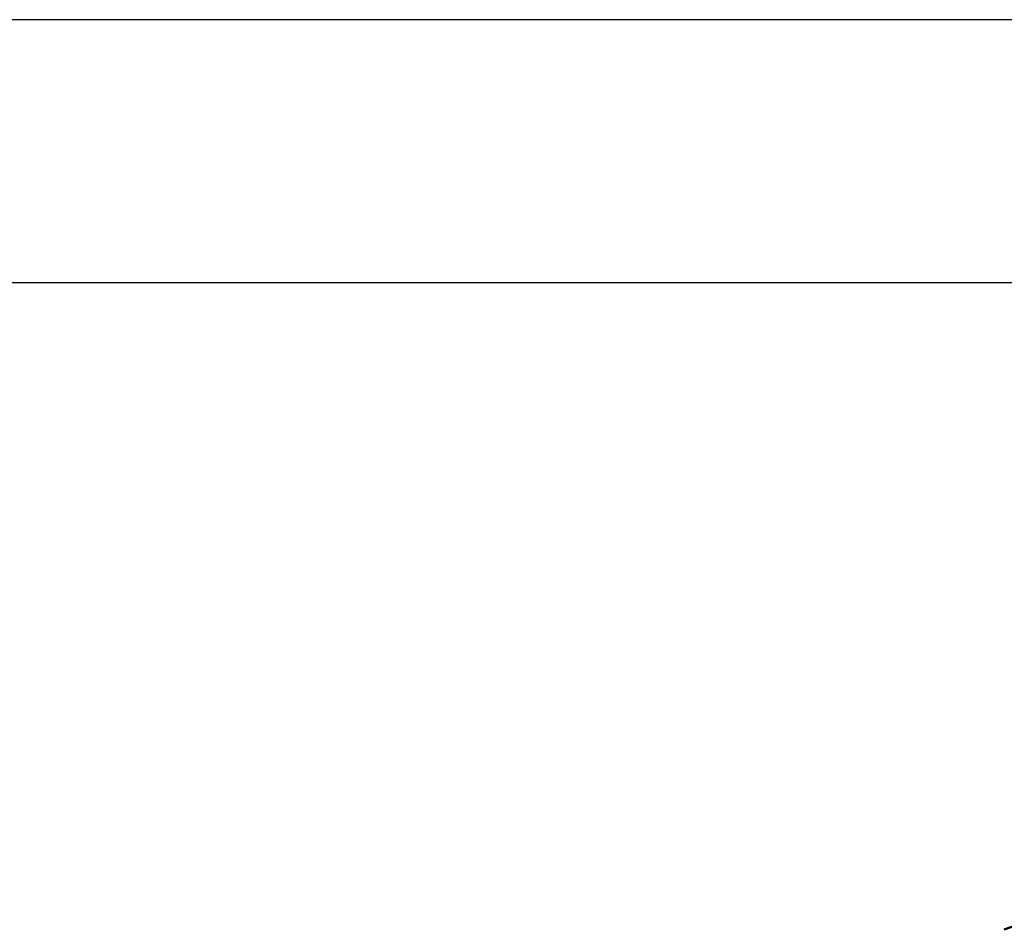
# Model space of a CAD drawing. Header units: millimetres. Extents: x 100 to 2000, y 93 to 2870.
# Tile 24 of 31: x 673 to 687, y 1489 to 1502. Entities that reach past the tile are written whole.
import ezdxf

# ---------------------------------------------------------------- set-up
doc = ezdxf.new("R2010")
doc.units = ezdxf.units.MM
doc.header["$LTSCALE"] = 10
for name, color, linetype, lineweight in [('Dimensions(ISO)', 7, 'Continuous', 25), ('Visible Edges(ISO)', 7, 'Continuous', 50), ('Visible Tangent Edges(ISO)', 7, 'Continuous', 25)]:
    doc.layers.add(name, color=color, linetype=linetype, lineweight=lineweight)
doc.styles.add('Text_3.5mm', font='arial.ttf', dxfattribs={"width": 0.9})
doc.dimstyles.new('KS-STANDARD', dxfattribs={"dimscale": 10, "dimtxt": 3.5, "dimasz": 2.5, "dimexe": 3.175, "dimexo": 0, "dimgap": 0.8, "dimtad": 1, "dimdec": 1, "dimrnd": 1e-08, "dimtxsty": 'Text_3.5mm', "dimcen": 0.09, "dimdle": 10, "dimclrd": 7, "dimclre": 7, "dimclrt": 7, "dimadec": 0, "dimazin": 2, "dimtfac": 0.714286, "dimtdec": 4, "dimtmove": 0, "dimatfit": 3, "dimfxl": 1, "dimtolj": 1, "dimlwd": 25, "dimlwe": 25, "dimarcsym": 0})

# ---------------------------------------------------------------- blocks, each defined once
blk = doc.blocks.new('*D7')
at = {"layer": 'Defpoints', "color": 0, "linetype": 'Continuous', "transparency": 16777216}
for p in [(1000.524, 1726.844), (1080.524, 1726.844), (588.924, 1417.651)]:
    blk.add_point(p, dxfattribs=at)
at = {"layer": 'Dimensions(ISO)', "color": 7, "linetype": 'Continuous', "lineweight": 25, "transparency": 16777216}
for p, q in [((1000.524, 1726.844), (1112.274, 1726.844)), ((1080.524, 1442.651), (1080.524, 1701.844)), ((588.924, 1417.651), (1112.274, 1417.651))]:
    blk.add_line(p, q, dxfattribs=at)
at = {"layer": 'Dimensions(ISO)', "color": 7, "linetype": 'Continuous', "transparency": 16777216}
for points in [[(1076.357, 1701.844), (1084.691, 1701.844), (1080.524, 1726.844)], [(1076.357, 1442.651), (1084.691, 1442.651), (1080.524, 1417.651)]]:
    blk.add_solid(points, dxfattribs=at)
at = {"layer": 'Dimensions(ISO)', "color": 7, "linetype": 'Continuous', "lineweight": 25, "transparency": 16777216, "insert": (1054.642, 1519.32), "char_height": 35, "attachment_point": 4, "rotation": 90, "style": 'Text_3.5mm'}
blk.add_mtext('\\A1;309', dxfattribs=at)

msp = doc.modelspace()

# ---------------------------------------------------------------- linework, layer by layer
at = {"layer": 'Visible Edges(ISO)'}
msp.add_arc((684.335, 1498.432), 10, 287.6709, 359.5, dxfattribs=at)
at = {"layer": 'Visible Tangent Edges(ISO)'}
for p, q in [((694.368, 1502.186), (650.154, 1502.186)), ((694.334, 1498.345), (650.154, 1498.345))]:
    msp.add_line(p, q, dxfattribs=at)

# ---------------------------------------------------------------- dimensions: what is measured, and where the dimension line sits
at = {"layer": 'Dimensions(ISO)', "color": 7, "linetype": 'Continuous', "lineweight": 25}
dim = msp.add_linear_dim(base=(1080.524, 1726.844), p1=(588.924, 1417.651), p2=(1000.524, 1726.844), angle=90, dimstyle='KS-STANDARD', override={"dimgap": 0.8, "dimdec": 0, "dimtol": 0, "dimlim": 0, "dimtp": 0, "dimtm": 0, "dimtdec": 4, "dimtofl": 0, "dimatfit": 1}, dxfattribs=at)
dim.commit()
dim.dimension.update_dxf_attribs({"geometry": '*D7', "text_midpoint": (1080.524, 1554.139), "dimtype": 160})

doc.saveas('drawing.dxf')
